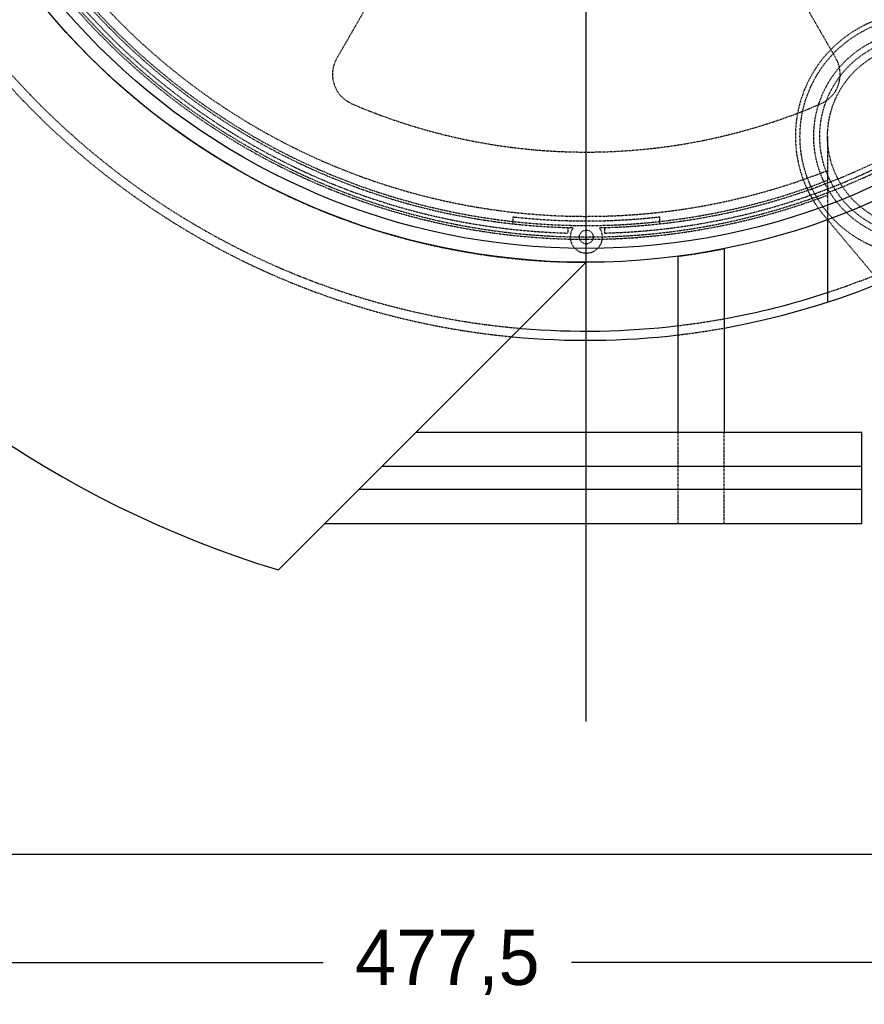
# Model space of a CAD drawing. Header units: millimetres. Extents: x -24622 to 2009, y -1603 to 2074.
# Tile 57 of 256: x -2357 to -2174, y 1390 to 1605. Entities that reach past the tile are written whole.
import ezdxf
from ezdxf.lldxf.tags import DXFTag

# ---------------------------------------------------------------- set-up
doc = ezdxf.new("R2010")
doc.units = ezdxf.units.MM
doc.linetypes.add('HIDDEN', pattern=[0.2, 0.1, -0.1])
doc.layers.add('02___PRT_ALL_AXES', color=7, linetype='Continuous')
doc.layers.add('DEFAULT_2', color=8, linetype='HIDDEN')
tags = doc.linetypes.add('CENTER', pattern=[2, 1.25, -0.25, 0.25, -0.25]).pattern_tags.tags
tags[10:11] = [DXFTag(74, 4), DXFTag(75, 0), DXFTag(340, '0'), DXFTag(46, 1.0), DXFTag(50, 0.0), DXFTag(44, 0.0), DXFTag(45, 0.0)]
tags[8:9] = [DXFTag(74, 4), DXFTag(75, 0), DXFTag(340, '0'), DXFTag(46, 1.0), DXFTag(50, 0.0), DXFTag(44, 0.0), DXFTag(45, 0.0)]
tags[6:7] = [DXFTag(74, 4), DXFTag(75, 0), DXFTag(340, '0'), DXFTag(46, 1.0), DXFTag(50, 0.0), DXFTag(44, 0.0), DXFTag(45, 0.0)]
tags[4:5] = [DXFTag(74, 4), DXFTag(75, 0), DXFTag(340, '0'), DXFTag(46, 1.0), DXFTag(50, 0.0), DXFTag(44, 0.0), DXFTag(45, 0.0)]
doc.dimstyles.new('副本 12', dxfattribs={"dimtxt": 12, "dimasz": 6, "dimexe": 1, "dimexo": 1.2, "dimgap": 2, "dimtad": 0, "dimtxsty": 'Standard', "dimblk": 'OPEN30', "dimcen": 0, "dimclrd": 5, "dimclre": 3, "dimclrt": 256, "dimadec": 0, "dimazin": 2, "dimtm": 1e-09, "dimtfac": 0.6, "dimtofl": 0, "dimtmove": 0, "dimatfit": 3, "dimldrblk": 'OPEN30', "dimfxl": 0, "dimtolj": 1, "dimarcsym": 0})

# ---------------------------------------------------------------- blocks, each defined once
blk = doc.blocks.new('_Open30')
at = {"color": 0, "linetype": 'ByBlock', "lineweight": -2}
for p, q in [((-1, 0.268), (0, 0)), ((0, 0), (-1, -0.268)), ((0, 0), (-1, 0))]:
    blk.add_line(p, q, dxfattribs=at)
blk = doc.blocks.new('*D117')
at = {"color": 3, "linetype": 'ByBlock', "lineweight": -2}
for p, q in [((-2025.52, 1439.89), (-2025.52, 1398.18)), ((-2503.02, 1431.49), (-2503.02, 1398.18))]:
    blk.add_line(p, q, dxfattribs=at)
at = {"color": 5, "linetype": 'ByBlock', "lineweight": -2}
for p, q in [((-2497.02, 1399.18), (-2291.27, 1399.18)), ((-2031.52, 1399.18), (-2237.27, 1399.18))]:
    blk.add_line(p, q, dxfattribs=at)
at = {"layer": 'Defpoints', "color": 0, "linetype": 'ByBlock'}
for p in [(-2025.52, 1441.09), (-2503.02, 1432.69), (-2025.52, 1399.18)]:
    blk.add_point(p, dxfattribs=at)
at = {"color": 5, "linetype": 'ByBlock', "lineweight": -2, "xscale": 6, "yscale": 6, "zscale": 6, "rotation": 180}
blk.add_blockref('_Open30', (-2503.02, 1399.18), dxfattribs=at)
at = {"color": 5, "linetype": 'ByBlock', "lineweight": -2, "xscale": 6, "yscale": 6, "zscale": 6}
blk.add_blockref('_Open30', (-2025.52, 1399.18), dxfattribs=at)
at = {"linetype": 'ByBlock', "insert": (-2264.27, 1399.18), "char_height": 12, "attachment_point": 5}
blk.add_mtext('\\A1;477,5', dxfattribs=at)
blk = doc.blocks.new('*D125')
at = {"color": 5, "linetype": 'ByBlock', "lineweight": -2}
blk.add_line((-2407.35, 1521.23), (-2396.09, 1533.14), dxfattribs=at)
at = {"layer": 'Defpoints', "color": 0, "linetype": 'ByBlock'}
for p in [(-2076.07, 1871.88), (-2391.97, 1537.51)]:
    blk.add_point(p, dxfattribs=at)
at = {"color": 5, "linetype": 'ByBlock', "lineweight": -2, "xscale": 6, "yscale": 6, "zscale": 6, "rotation": 46.6275706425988}
blk.add_blockref('_Open30', (-2391.97, 1537.51), dxfattribs=at)
at = {"linetype": 'ByBlock', "insert": (-2423.14, 1504.51), "char_height": 12, "attachment_point": 5, "rotation": 46.6276}
blk.add_mtext('\\A1;∅460', dxfattribs=at)

msp = doc.modelspace()

# ---------------------------------------------------------------- linework, layer by layer
at = {"color": 1, "linetype": 'CENTER', "ltscale": 233.68}
msp.add_line((-2234.022, 1451.694), (-2234.022, 1957.694), dxfattribs=at)
at = {"color": 7, "linetype": 'Continuous'}
for p, q in [((-2181.522, 1561.09), (-2181.522, 1543.004)), ((-2214.022, 1514.694), (-2214.022, 1553.007)), ((-2204.022, 1554.664), (-2204.022, 1514.694)), ((-2234.022, 1551.694), (-2301.041, 1484.675)), ((-2271.022, 1514.694), (-2174.022, 1514.694)), ((-2174.022, 1494.694), (-2174.022, 1514.694)), ((-2174.022, 1507.194), (-2278.522, 1507.194)), ((-2174.022, 1502.194), (-2283.522, 1502.194)), ((-2174.022, 1494.694), (-2291.022, 1494.694)), ((-1963.022, 1422.694), (-2493.022, 1422.694))]:
    msp.add_line(p, q, dxfattribs=at)
for radius, start, end in [(230, 180, 253.05895), (170, 280.17113, 326.61856), (168, 280.28785, 288.20996), (168, 265.14158, 276.85568), (170, 264.59128, 276.76576)]:
    msp.add_arc((-2234.022, 1704.694), radius, start, end, dxfattribs=at)
at = {"layer": '02___PRT_ALL_AXES', "color": 7, "linetype": 'Continuous'}
for radius in [153, 150]:
    msp.add_circle((-2234.022, 1704.694), radius, dxfattribs=at)
at = {"layer": 'DEFAULT_2', "color": 8, "linetype": 'HIDDEN'}
for p, q in [((-2247.012, 1667.694), (-2288.326, 1596.137)), ((-2221.032, 1667.694), (-2179.718, 1596.137)), ((-2181.522, 1579.12), (-2181.522, 1561.09)), ((-2250.022, 1561.586), (-2250.022, 1560.076)), ((-2218.022, 1560.076), (-2218.022, 1561.586)), ((-2170.274, 1547.546), (-2182.205, 1561.765)), ((-2238.022, 1559.249), (-2238.022, 1558.048)), ((-2230.022, 1558.048), (-2230.022, 1559.249)), ((-2214.022, 1494.694), (-2214.022, 1514.694)), ((-2204.022, 1494.694), (-2204.022, 1514.694))]:
    msp.add_line(p, q, dxfattribs=at)
for centre, radius in [((-2161.522, 1579.12), 26), ((-2161.522, 1579.12), 23), ((-2161.522, 1579.12), 21.688), ((-2161.522, 1579.12), 20), ((-2234.022, 1557.194), 1.5)]:
    msp.add_circle(centre, radius, dxfattribs=at)
for centre, radius, start, end in [((-2234.022, 1704.694), 170, 0, 264.59128), ((-2234.022, 1704.694), 153, 0, 270), ((-2234.022, 1704.694), 146.7, 91.17177, 268.43755), ((-2234.022, 1704.694), 146.7, 271.56245, 88.82823), ((-2234.022, 1704.694), 145.5, 91.18131, 268.87661), ((-2234.022, 1704.694), 145.5, 271.12339, 88.81869), ((-2234.022, 1704.694), 168, 180, 265.14158), ((-2234.022, 1704.694), 143, 188.4611, 291.5389), ((-2234.022, 1704.694), 145, 188.77326, 291.22731), ((-2234.022, 1704.694), 148, 189.22312, 290.77688), ((-2234.022, 1704.694), 147.5, 214.86141, 325.13859), ((-2161.522, 1579.12), 27, 20, 220), ((-2282.264, 1592.637), 7, 150, 246.70765), ((-2185.781, 1592.637), 7, 293.29235, 30), ((-2234.022, 1704.694), 129, 246.70765, 293.29235), ((-2234.022, 1704.694), 168, 288.20996, 311.79004), ((-2234.022, 1704.694), 144, 263.62063, 276.37937), ((-2234.022, 1557.194), 3.5, 144.59032, 35.40968), ((-2234.022, 1704.694), 153, 277.51114, 281.30773), ((-2234.022, 1704.694), 168, 276.85568, 280.28785), ((-2234.022, 1704.694), 170, 276.76576, 280.17113)]:
    msp.add_arc(centre, radius, start, end, dxfattribs=at)

# ---------------------------------------------------------------- dimensions: what is measured, and where the dimension line sits
at = {"color": 5, "linetype": 'ByBlock'}
dim = msp.add_diameter_dim_2p(p1=(-2076.072, 1871.882), p2=(-2391.972, 1537.506), dimstyle='副本 12', dxfattribs=at)
dim.commit()
dim.dimension.update_dxf_attribs({"geometry": '*D125', "text_midpoint": (-2423.141, 1504.513), "dimtype": 163})
dim = msp.add_linear_dim(base=(-2025.522, 1399.183), p1=(-2503.022, 1432.694), p2=(-2025.522, 1441.094), dimstyle='副本 12', dxfattribs=at)
dim.commit()
dim.dimension.update_dxf_attribs({"geometry": '*D117', "text_midpoint": (-2264.272, 1399.183)})

doc.saveas('drawing.dxf')
